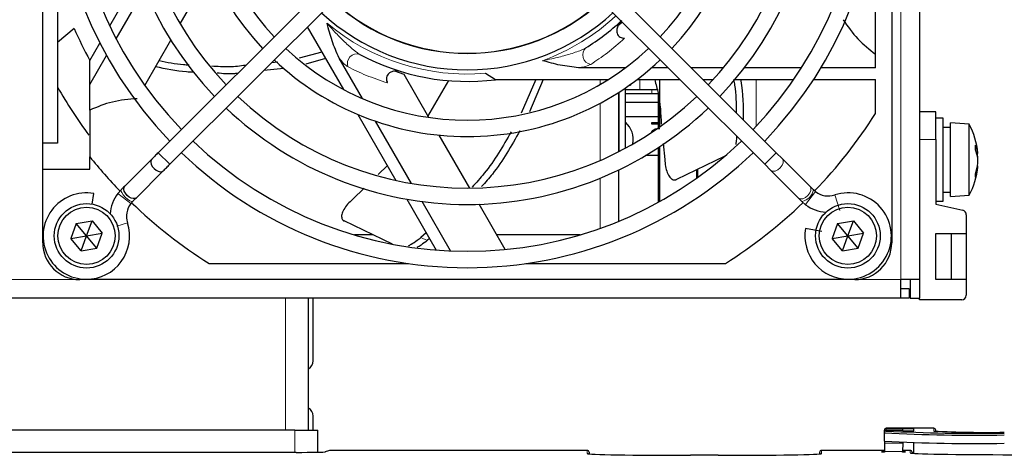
# Paper-space layout 'Blatt3' of a CAD drawing. Header units: millimetres. Extents: x 5 to 418, y 2 to 292.
# Tile 45 of 54: x 82 to 109, y 211 to 223. Entities that reach past the tile are written whole.
import ezdxf

# ---------------------------------------------------------------- set-up
doc = ezdxf.new("R2010")
doc.units = ezdxf.units.MM

psp = doc.layouts.new('Blatt3')

# ---------------------------------------------------------------- linework, layer by layer
at = {"color": 7, "linetype": 'Continuous', "lineweight": 18}
for p, q in [((105.9741, 215.9123), (105.9741, 238.9123)), ((97.8241, 221.2053), (97.8241, 221.3353)), ((98.8991, 221.3353), (98.8991, 221.0623)), ((102.0491, 221.3353), (102.0491, 220.0683)), ((98.3366, 219.3878), (98.3366, 220.9974)), ((99.2241, 221.0623), (99.2241, 220.9623)), ((97.8241, 219.1452), (97.8241, 220.6964)), ((106.9191, 219.7123), (106.4741, 219.7123)), ((86.1655, 219.0395), (85.8512, 219.3538)), ((102.2827, 219.0395), (102.597, 219.3538)), ((97.8241, 217.3027), (97.8241, 218.6625)), ((84.7568, 218.2465), (85.1098, 217.9767)), ((103.3902, 217.9453), (103.6598, 218.2981)), ((104.3191, 217.786), (104.1825, 218.2084)), ((84.7284, 217.3596), (85.0201, 217.4539)), ((92.9691, 217.0568), (93.1416, 216.9738)), ((83.7241, 215.9123), (80.2241, 215.9123)), ((105.9741, 215.9123), (104.7241, 215.9123)), ((89.2991, 211.8293), (89.2991, 215.4123)), ((89.5491, 211.2276), (89.5491, 211.8293)), ((105.5741, 211.8821), (105.5741, 211.865)), ((106.0289, 211.865), (105.5741, 211.865)), ((105.5741, 211.865), (105.5741, 211.8179)), ((105.5741, 211.8179), (105.5741, 211.8065)), ((106.8654, 211.8065), (106.8654, 211.8821)), ((106.9154, 211.833), (106.9154, 211.799)), ((90.5103, 211.2821), (90.3863, 211.2408)), ((97.4741, 211.1957), (97.4741, 211.2821)), ((103.8241, 211.2821), (103.8241, 211.1957)), ((106.0229, 211.4772), (105.5241, 211.4772)), ((106.2241, 211.2132), (106.2241, 211.2821)), ((106.0188, 211.2515), (105.5241, 211.2515))]:
    psp.add_line(p, q, dxfattribs=at)
at = {"color": 7, "linetype": 'Continuous', "lineweight": 25}
for p, q in [((106.4741, 238.9123), (106.4741, 215.9123)), ((82.7241, 219.6123), (82.7241, 237.9123)), ((105.7241, 237.9123), (105.7241, 216.9123)), ((92.9444, 226.447), (85.8512, 219.3538)), ((102.597, 219.3538), (95.5038, 226.447)), ((86.1655, 219.0395), (93.2587, 226.1327)), ((95.1895, 226.1327), (102.2827, 219.0395)), ((105.2866, 221.6603), (105.2866, 225.8236)), ((84.5387, 222.7909), (85.3353, 224.1706)), ((86.4491, 222.8455), (87.2775, 224.2804)), ((83.1241, 223.5673), (83.1241, 219.6123)), ((84.7128, 222.4424), (85.4865, 223.7826)), ((89.8904, 222.7643), (90.8689, 221.0696)), ((98.4265, 222.8956), (98.3061, 222.7936)), ((83.5729, 222.7249), (83.1241, 222.34)), ((83.9991, 221.8563), (84.2715, 222.3281)), ((85.4876, 221.1802), (86.1955, 222.4062)), ((83.9991, 221.2063), (84.4516, 221.9901)), ((90.2865, 222.0784), (89.673, 221.9162)), ((83.9991, 221.2063), (83.9991, 221.8563)), ((89.0937, 221.8092), (88.918, 221.792)), ((90.3836, 221.9101), (89.8491, 221.7601)), ((91.3875, 220.8213), (90.7516, 221.9227)), ((89.2513, 221.6418), (88.7092, 221.5832)), ((92.5109, 221.4798), (92.2651, 221.5679)), ((93.1848, 220.3125), (92.5109, 221.4798)), ((94.7228, 221.5084), (94.9887, 221.3353)), ((98.5138, 221.6603), (97.242, 221.6603)), ((99.6619, 221.6603), (99.2219, 221.6603)), ((101.1681, 221.6603), (100.2905, 221.6603)), ((103.2838, 221.6603), (101.7363, 221.6603)), ((105.2866, 221.6603), (103.8062, 221.6603)), ((83.9991, 220.5099), (83.9991, 221.2063)), ((93.7159, 221.3085), (93.1453, 220.3341)), ((94.9887, 221.3353), (98.0394, 221.3353)), ((96.0834, 221.3353), (95.6817, 220.4231)), ((96.2818, 221.3353), (95.9121, 220.4599)), ((98.6188, 221.1873), (98.6491, 221.1873)), ((98.6491, 221.2088), (98.6491, 221.1873)), ((98.8212, 221.3353), (99.9869, 221.3353)), ((99.4366, 221.3353), (99.4366, 220.0546)), ((100.6155, 221.3353), (100.8856, 221.3353)), ((101.4759, 221.3353), (103.0691, 221.3353)), ((103.6034, 221.3353), (105.2866, 221.3353)), ((105.2866, 220.4192), (105.2866, 221.3353)), ((98.3241, 220.9894), (98.3241, 219.3814)), ((98.5116, 219.4799), (98.5116, 221.113)), ((98.8991, 221.0623), (98.5116, 221.0623)), ((98.5116, 220.9623), (99.2241, 220.9623)), ((99.3991, 221.0623), (98.8991, 221.0623)), ((99.2241, 220.9623), (99.3997, 220.9623)), ((99.3991, 220.9414), (99.3991, 220.0282)), ((99.3991, 220.7123), (98.5116, 220.7123)), ((91.2597, 220.3926), (92.2919, 218.6048)), ((98.5116, 220.3373), (99.3991, 220.3373)), ((106.9191, 220.4623), (106.4741, 220.4623)), ((106.9191, 219.7123), (106.9191, 220.4623)), ((92.7147, 218.5226), (91.7415, 220.2081)), ((99.227, 220.1289), (99.227, 220.176)), ((99.227, 220.176), (99.3991, 220.176)), ((99.3991, 220.1289), (99.227, 220.1289)), ((107.1191, 220.2873), (106.9191, 220.2873)), ((107.1191, 218.2753), (107.1191, 220.2873)), ((107.8191, 220.1248), (107.3191, 220.1623)), ((107.3191, 218.3738), (107.3191, 220.1623)), ((107.8191, 218.4034), (107.8191, 220.1248)), ((94.2916, 218.3956), (93.4632, 219.8304)), ((107.3191, 220.0373), (107.1191, 220.0373)), ((83.1241, 219.6123), (82.7241, 219.6123)), ((82.7241, 218.9123), (82.7241, 219.6123)), ((99.5348, 219.6016), (99.5781, 219.1744)), ((106.9191, 219.7123), (106.9191, 217.9623)), ((99.3991, 219.2748), (99.0512, 219.2748)), ((99.3991, 219.489), (99.3953, 219.489)), ((99.3991, 219.4915), (99.3991, 219.2748)), ((99.3991, 219.2748), (99.3991, 218.011)), ((99.4366, 219.5162), (99.4366, 218.0318)), ((102.7617, 219.1891), (102.597, 219.3538)), ((108.0217, 219.3451), (108.0549, 219.3531)), ((108.0279, 219.3247), (108.0585, 219.3336)), ((83.9991, 218.9123), (83.9991, 219.2434)), ((85.6762, 219.1787), (84.9462, 218.4488)), ((92.0596, 219.0073), (91.8107, 218.7639)), ((101.1986, 219.2563), (99.8927, 218.6274)), ((102.2827, 219.0395), (102.4474, 218.8748)), ((103.5123, 218.4384), (102.7617, 219.1891)), ((108.046, 219.2516), (108.0549, 219.2505)), ((108.0562, 219.1834), (108.0585, 219.1835)), ((82.7241, 216.9123), (82.7241, 218.9123)), ((82.7241, 218.9123), (83.9991, 218.9123)), ((85.2605, 218.1345), (85.9905, 218.8644)), ((98.3241, 218.8853), (98.3241, 217.4949)), ((100.4366, 218.8893), (100.4366, 218.6619)), ((100.4741, 218.6887), (100.4741, 218.9074)), ((102.4474, 218.8748), (103.198, 218.1241)), ((108.0367, 218.9596), (108.0549, 218.9559)), ((108.0434, 218.9955), (108.0585, 218.9911)), ((84.0585, 217.9624), (84.1088, 218.2474)), ((84.8455, 218.3481), (84.7567, 218.2466)), ((84.7567, 218.2466), (84.7568, 218.2465)), ((91.4274, 218.3892), (91.1216, 218.0901)), ((99.3991, 218.3748), (99.4366, 218.3748)), ((103.6027, 218.3481), (103.5123, 218.4384)), ((103.6598, 218.2981), (103.6025, 218.3482)), ((107.1191, 218.2873), (107.3191, 218.2873)), ((107.1191, 218.0373), (107.1191, 218.2753)), ((107.3191, 218.1623), (107.3191, 218.3738)), ((107.8191, 218.1998), (107.8191, 218.4034)), ((85.1098, 217.9767), (85.1598, 218.0338)), ((92.5871, 218.0935), (93.3837, 216.7138)), ((93.7725, 216.6904), (92.9988, 218.0305)), ((95.253, 216.7303), (94.5452, 217.9563)), ((103.198, 218.1241), (103.2884, 218.0338)), ((103.2884, 218.0338), (103.2899, 218.0324)), ((103.2885, 218.0336), (103.3899, 217.9449)), ((103.3899, 217.9449), (103.3902, 217.9453)), ((106.9191, 218.0373), (107.1191, 218.0373)), ((106.9191, 217.9623), (107.6472, 217.7943)), ((107.3191, 218.1623), (107.8191, 218.1998)), ((107.7441, 217.6725), (107.7441, 217.1623)), ((83.6329, 217.4312), (83.4852, 217.0242)), ((83.6329, 217.4312), (84.0592, 217.5069)), ((83.9116, 217.0998), (83.6329, 217.4312)), ((83.9116, 217.0998), (84.0592, 217.5069)), ((84.0592, 217.5069), (84.3379, 217.1755)), ((92.1959, 216.8742), (90.89, 217.5031)), ((104.2579, 217.4312), (104.1102, 217.0242)), ((104.2579, 217.4312), (104.6842, 217.5069)), ((104.5366, 217.0998), (104.2579, 217.4312)), ((104.5366, 217.0998), (104.6842, 217.5069)), ((104.6842, 217.5069), (104.9629, 217.1755)), ((83.9116, 217.0998), (84.3379, 217.1755)), ((84.1903, 216.7685), (84.3379, 217.1755)), ((93.1118, 217.1847), (92.9691, 217.0568)), ((103.8263, 217.2199), (103.3891, 217.297)), ((104.5366, 217.0998), (104.9629, 217.1755)), ((104.8153, 216.7685), (104.9629, 217.1755)), ((106.9191, 215.9123), (106.9191, 217.1623)), ((106.9191, 217.1623), (107.7441, 217.1623)), ((107.3316, 217.1623), (107.3316, 215.9123)), ((107.7441, 217.1623), (107.7441, 215.9123)), ((83.4852, 217.0242), (83.9116, 217.0998)), ((83.764, 216.6928), (83.4852, 217.0242)), ((83.764, 216.6928), (83.9116, 217.0998)), ((84.1903, 216.7685), (83.9116, 217.0998)), ((91.6755, 217.1248), (91.1692, 217.1248)), ((93.2022, 217.0282), (93.1416, 216.9738)), ((97.279, 217.1248), (95.0252, 217.1248)), ((104.1102, 217.0242), (104.5366, 217.0998)), ((104.389, 216.6928), (104.1102, 217.0242)), ((104.389, 216.6928), (104.5366, 217.0998)), ((104.8153, 216.7685), (104.5366, 217.0998)), ((83.764, 216.6928), (84.1903, 216.7685)), ((104.389, 216.6928), (104.8153, 216.7685)), ((87.231, 216.3498), (92.6354, 216.3498)), ((95.8128, 216.3498), (101.2172, 216.3498)), ((104.7241, 215.9123), (83.7241, 215.9123)), ((106.4741, 215.9123), (105.9741, 215.9123)), ((105.9741, 215.4123), (105.9741, 215.9123)), ((106.2241, 215.9123), (106.2241, 215.4123)), ((106.4741, 215.9123), (106.4741, 215.4123)), ((107.7441, 215.9123), (106.9191, 215.9123)), ((107.7441, 215.9123), (107.7441, 215.4873)), ((106.1991, 215.6623), (105.9741, 215.6623)), ((106.1991, 215.6623), (106.1991, 215.4123)), ((105.9741, 215.4123), (57.9741, 215.4123)), ((89.9241, 211.8293), (89.9241, 215.4123)), ((90.0491, 213.7123), (90.0491, 215.4123)), ((106.1991, 215.4123), (105.9741, 215.4123)), ((106.2241, 215.4123), (106.4741, 215.4123)), ((106.4741, 215.3623), (106.4741, 215.4123)), ((107.6191, 215.3623), (106.4741, 215.3623)), ((90.0491, 211.8293), (90.0491, 212.2123)), ((89.5491, 211.8293), (73.2991, 211.8293)), ((89.5491, 211.8293), (90.1741, 211.8293)), ((90.1741, 211.232), (90.1741, 211.8293)), ((105.5241, 211.815), (105.5241, 211.8321)), ((105.5241, 211.7679), (105.5241, 211.815)), ((106.8654, 211.8821), (105.5741, 211.8821)), ((106.0289, 211.8179), (105.5741, 211.8179)), ((106.3241, 211.8697), (106.0289, 211.8697)), ((106.0289, 211.8697), (106.0289, 211.865)), ((106.0289, 211.8179), (106.0289, 211.8132)), ((106.0289, 211.8132), (106.3241, 211.8132)), ((106.3241, 211.8132), (106.3241, 211.8697)), ((106.916, 211.7989), (106.9154, 211.833)), ((105.5241, 211.7566), (105.5241, 211.7679)), ((105.5241, 211.5316), (105.5241, 211.7566)), ((90.4945, 211.2795), (90.3722, 211.2388)), ((97.4741, 211.2821), (90.5103, 211.2821)), ((105.5241, 211.2821), (103.8241, 211.2821)), ((105.5241, 211.5316), (105.5241, 211.4772)), ((105.5241, 211.4772), (105.5241, 211.2515)), ((106.0229, 211.4772), (106.0188, 211.2515)), ((106.2241, 211.2821), (106.0193, 211.2821)), ((106.3241, 211.2002), (106.3241, 211.4943)), ((89.5874, 211.2276), (73.2608, 211.2276)), ((97.5241, 211.2321), (97.5241, 211.1865)), ((101.0241, 211.1468), (100.2741, 211.1468)), ((103.7741, 211.1865), (103.7741, 211.2321)), ((105.5241, 211.2515), (105.5241, 211.232)), ((106.2741, 211.2321), (106.2741, 211.204))]:
    psp.add_line(p, q, dxfattribs=at)
at = {"color": 7, "linetype": 'Continuous', "lineweight": 25, "flags": 128}
for points in [[(98.812, 221.3283), (98.8198, 221.3314), (98.8286, 221.3353)], [(85.6762, 219.1787), (85.6558, 219.1458), (85.6505, 219.0902), (85.6629, 219.0397), (85.6923, 218.9825), (85.7382, 218.9264), (85.7943, 218.8806), (85.8515, 218.8512), (85.9019, 218.8388), (85.9575, 218.8441), (85.9905, 218.8644), (85.9905, 218.8644)], [(85.2605, 218.1345), (85.2276, 218.1141), (85.172, 218.1088), (85.1215, 218.1212), (85.0643, 218.1507), (85.0082, 218.1965), (84.9624, 218.2526), (84.933, 218.3098), (84.9206, 218.3603), (84.9259, 218.4159), (84.9462, 218.4488), (84.9462, 218.4488)], [(90.3724, 211.2388), (90.3765, 211.2398), (90.3863, 211.2408)]]:
    psp.add_lwpolyline(points, dxfattribs=at)
at = {"color": 7, "linetype": 'Continuous', "lineweight": 18, "flags": 128}
for points in [[(102.4474, 218.8748), (102.4507, 218.8717), (102.4997, 218.8507), (102.5648, 218.8573), (102.6359, 218.8905), (102.7022, 218.9452), (102.7536, 219.0131), (102.7824, 219.0839), (102.784, 219.1468), (102.7617, 219.1891)], [(84.8455, 218.3481), (84.8415, 218.3202), (84.8621, 218.2726), (84.9041, 218.2126), (84.961, 218.1493), (85.0243, 218.0923), (85.0844, 218.0504), (85.1319, 218.0298), (85.1598, 218.0337)], [(103.198, 218.1241), (103.2013, 218.121), (103.2504, 218.1), (103.3154, 218.1066), (103.3865, 218.1398), (103.4528, 218.1945), (103.5042, 218.2625), (103.533, 218.3333), (103.5347, 218.3961), (103.5123, 218.4384)], [(90.4945, 211.2795), (90.5006, 211.2811), (90.5103, 211.2821)]]:
    psp.add_lwpolyline(points, dxfattribs=at)
at = {"color": 7, "linetype": 'Continuous', "lineweight": 25}
for centre, radius in [((83.9116, 217.0998), 0.875), ((104.5366, 217.0998), 0.875), ((83.9116, 217.0998), 0.775), ((104.5366, 217.0998), 0.775)]:
    psp.add_circle(centre, radius, dxfattribs=at)
for centre, radius, start, end in [((94.2241, 227.4123), 11.176, 136.13948, 223.86052), ((94.2241, 227.4123), 11.176, 316.13948, 43.86052), ((94.2241, 227.4123), 10.7315, 136.18668, 223.81332), ((94.2241, 227.4123), 10.7315, 316.18668, 43.81332), ((94.2241, 227.4123), 9.4615, 136.346, 223.654), ((94.2241, 227.4123), 9.4615, 316.346, 43.654), ((94.2241, 227.4123), 9.017, 136.41236, 223.58764), ((94.2241, 227.4123), 9.017, 316.41236, 43.58764), ((94.2241, 227.4123), 7.62, 136.67136, 223.32864), ((94.2241, 227.4123), 7.62, 316.67136, 43.32864), ((94.2241, 227.4123), 7.1755, 136.77493, 223.22507), ((94.2241, 227.4123), 7.1755, 316.77493, 43.22507), ((94.2241, 227.4123), 5.3657, 227.37388, 312.62612), ((94.2241, 227.4123), 5.3605, 227.37622, 312.62378), ((94.2241, 227.4123), 5.8102, 227.19218, 270), ((94.2241, 227.4123), 5.8102, 270, 312.80782), ((94.2241, 227.4123), 6.125, 301.66505, 312.92053), ((94.2241, 227.4123), 11.637, 203.75354, 208.5187), ((94.2241, 227.4123), 7.1755, 226.77493, 313.22507), ((94.2241, 227.4123), 6.125, 241.66505, 277.17116), ((94.2241, 227.4123), 7.62, 226.67136, 270), ((94.2241, 227.4123), 7.62, 270, 313.32864), ((94.2241, 227.4123), 12.75, 209.47293, 216.5025), ((94.2241, 227.4123), 9.017, 226.41236, 313.58764), ((94.2241, 227.4123), 9.4615, 226.346, 270), ((94.2241, 227.4123), 9.4615, 270, 313.654), ((94.2241, 227.4123), 13.0875, 315.97749, 327.70111), ((98.0991, 219.7123), 0.625, 348.87389, 48.70013), ((106.0659, 219.1623), 2, 5.27075, 28.76707), ((94.2241, 227.4123), 10.7315, 226.18668, 313.81332), ((107.3697, 219.2469), 0.6933, 8.80561, 26.59174), ((106.7036, 219.4952), 1.2876, 357.23658, 2.76342), ((94.2241, 227.4123), 11.176, 226.13948, 270), ((94.2241, 227.4123), 11.176, 270, 313.86052), ((107.0869, 219.0542), 0.9791, 8.64383, 22.76778), ((106.6947, 219.0933), 1.3692, 6.59409, 9.92468), ((107.9009, 219.3145), 0.1587, 6.92956, 14.07847), ((94.2241, 227.4123), 13.0875, 218.62209, 224.02275), ((106.6258, 219.2427), 1.4389, 341.41183, 353.27672), ((106.1737, 219.1156), 1.886, 2.06487, 4.10224), ((106.5271, 219.0796), 1.5326, 2.30112, 4.55618), ((106.1737, 219.2091), 1.886, 355.89776, 357.93513), ((106.0659, 219.1623), 2, 331.23293, 354.72925), ((106.9054, 219.0924), 1.1575, 339.50922, 353.22921), ((107.2076, 218.7356), 0.7836, 356.45757, 3.54243), ((107.5474, 219.0257), 0.5122, 352.16688, 356.12288), ((83.9053, 217.0936), 1.1716, 80, 270), ((85.5639, 217.6297), 1.016, 142.6142, 176.14475), ((104.0068, 218.7522), 0.5715, 232.6142, 287.91104), ((104.5428, 217.0936), 1.1716, 270, 107.91104), ((85.5639, 217.6297), 0.5715, 142.6142, 197.91104), ((94.2241, 227.4123), 13.0875, 225.93842, 237.70111), ((94.2241, 227.4123), 13.0875, 302.29889, 314.03176), ((104.0068, 218.7522), 1.016, 232.6142, 266.14475), ((107.6191, 217.6725), 0.125, 0, 77), ((83.9053, 217.0936), 1.1716, 270, 17.91104), ((104.5428, 217.0936), 1.1716, 170, 270), ((83.7241, 216.9123), 1, 180, 270), ((104.7241, 216.9123), 1, 270, 0), ((107.6191, 215.4873), 0.125, 270, 360), ((89.7991, 213.7123), 0.25, 300, 0), ((89.7991, 212.2123), 0.25, 0, 60), ((105.5741, 211.8321), 0.05, 89.99564, 179.99564), ((105.5741, 211.7679), 0.05, 89.99564, 179.99564), ((108.0072, 259.5143), 47.7697, 267.08044, 270.91987), ((106.8654, 211.8321), 0.05, 1.00446, 90.00426), ((108.2971, 239.1402), 27.3711, 267.00167, 270.99863), ((107.9285, 256.3854), 44.6936, 266.91618, 271.08413), ((90.5103, 211.2321), 0.05, 90, 108.42098), ((97.4741, 211.2321), 0.05, 0.00436, 90.00436), ((103.8241, 211.2321), 0.05, 89.99564, 179.99564), ((107.9285, 256.1604), 44.6936, 266.91618, 271.08413), ((106.2241, 211.2321), 0.05, 0.00436, 90.00436)]:
    psp.add_arc(centre, radius, start, end, dxfattribs=at)
at = {"color": 7, "linetype": 'Continuous', "lineweight": 18}
for centre, radius, start, end in [((94.2241, 227.4123), 5.925, 290.14622, 312.8503), ((94.2241, 227.4123), 5.925, 230.14622, 274.82871), ((91.2341, 221.7767), 0.2582, 71.26701, 201.3008), ((97.6097, 222.0051), 0.2582, 131.26701, 261.3008), ((103.2182, 218.4162), 0.3904, 280.57886, 349.94787), ((105.5741, 211.815), 0.05, 89.99564, 179.99564), ((105.5741, 211.7565), 0.05, 89.99564, 179.99564), ((106.8654, 211.7565), 0.05, 64.09152, 90.00021), ((97.4741, 211.1457), 0.05, 60.54668, 90.00027), ((103.8241, 211.1457), 0.05, 89.99973, 119.45332), ((106.2241, 211.1631), 0.05, 60.54668, 90.00027)]:
    psp.add_arc(centre, radius, start, end, dxfattribs=at)
at = {"color": 7, "linetype": 'Continuous', "lineweight": 25}
for centre, major_axis, ratio, start_param, end_param in [((106.0158, 211.1151), (0.0131, 0.75), 0.0003045, 5.9267904, 6.2657373), ((106.011, 210.792), (0.0131, 0.75), 0.0003045, 0.3307664, 0.4188843), ((89.5874, 211.2415), (0.8, 0), 0.0174551, 4.712389, 6.2308254), ((100.2741, 211.1957), (2.8, 0), 0.0174551, 3.1415927, 4.712389), ((101.0241, 211.1957), (2.8, 0), 0.0174551, 4.712389, 6.2831853), ((105.7741, 211.2415), (0.325, 0), 0.0174551, 2.4484327, 3.8347526), ((106.0306, 211.9367), (0.0131, 0.75), 0.0003045, 3.490999, 3.560477), ((105.7741, 211.2415), (0.325, 0), 0.0174551, 5.5636059, 7.002128), ((109.0241, 211.2132), (2.8, 0), 0.0174551, 3.1415927, 4.712389)]:
    psp.add_ellipse(centre, major_axis=major_axis, ratio=ratio, start_param=start_param, end_param=end_param, dxfattribs=at)
for points, knots in [([(90.7516, 221.9227), (90.6834, 222.0769), (90.5496, 222.3796), (90.4705, 222.7035), (90.4277, 222.8619), (90.4272, 222.8638)], [0, 0, 0, 0, 0.5062618, 0.9940294, 1, 1, 1, 1]), ([(98.4105, 222.9413), (98.3742, 222.9008), (98.3132, 222.8326), (98.2741, 222.7183), (98.2716, 222.6303), (98.2941, 222.5597), (98.3358, 222.5072), (98.3921, 222.4736), (98.4433, 222.4609), (98.4747, 222.4599), (98.4846, 222.4596)], [0, 0, 0, 0, 0.2506265, 0.4208346, 0.5496851, 0.6539629, 0.7586856, 0.8538633, 0.9541333, 1, 1, 1, 1]), ([(104.4065, 222.9624), (104.5334, 222.7799), (104.79, 222.4112), (105.1199, 222.1563), (105.2866, 222.0275)], [0, 0, 0, 0, 0.4948242, 1, 1, 1, 1]), ([(86.8129, 221.5374), (86.7482, 221.5392), (86.3996, 221.5488), (86.0576, 221.6239), (85.7791, 221.6851)], [0, 0, 0, 0, 0.1854907, 1, 1, 1, 1]), ([(86.6878, 221.7289), (86.6382, 221.7306), (86.3635, 221.7399), (86.094, 221.7993), (85.8732, 221.848)], [0, 0, 0, 0, 0.1803096, 1, 1, 1, 1]), ([(88.2212, 221.7237), (88.0731, 221.7041), (87.7672, 221.6635), (87.4596, 221.6885), (87.3009, 221.7015)], [0, 0, 0, 0, 0.484168, 1, 1, 1, 1]), ([(97.242, 221.6603), (97.0744, 221.6783), (96.7453, 221.7138), (96.4253, 221.8072), (96.2667, 221.8494), (96.2648, 221.8499)], [0, 0, 0, 0, 0.5062618, 0.9940294, 1, 1, 1, 1]), ([(88.0044, 221.5069), (87.968, 221.5025), (87.7845, 221.4799), (87.5995, 221.498), (87.4512, 221.5125)], [0, 0, 0, 0, 0.1978848, 1, 1, 1, 1]), ([(92.4453, 221.5513), (92.392, 221.5625), (92.3025, 221.5813), (92.1839, 221.5579), (92.1064, 221.516), (92.0566, 221.4613), (92.032, 221.399), (92.031, 221.3334), (92.0456, 221.2827), (92.0605, 221.255), (92.0651, 221.2463)], [0, 0, 0, 0, 0.2506265, 0.4208346, 0.5496851, 0.6539629, 0.7586856, 0.8538633, 0.9541333, 1, 1, 1, 1]), ([(99.3021, 221.3353), (99.3365, 221.2124), (99.4471, 220.818), (99.4676, 220.4077), (99.4818, 220.1253)], [0, 0, 0, 0, 0.3116197, 1, 1, 1, 1]), ([(101.441, 221.3353), (101.4507, 221.2847), (101.5074, 220.9901), (101.5095, 220.689), (101.5112, 220.4395)], [0, 0, 0, 0, 0.17156379, 1, 1, 1, 1]), ([(101.6307, 221.3353), (101.6327, 221.3247), (101.7, 220.9691), (101.6994, 220.6051), (101.6989, 220.2519)], [0, 0, 0, 0, 0.029624, 1, 1, 1, 1]), ([(85.2791, 220.8191), (85.0519, 220.7996), (84.5924, 220.7601), (84.1983, 220.5939), (83.9991, 220.5099)], [0, 0, 0, 0, 0.4945619, 1, 1, 1, 1]), ([(83.9991, 220.5099), (83.9991, 220.3976), (83.9991, 220.039), (83.9991, 219.618), (83.9991, 219.3116), (83.9991, 219.2434)], [0, 0, 0, 0, 0.2618871, 0.8357728, 1, 1, 1, 1]), ([(95.4143, 219.9204), (95.1898, 219.5322), (94.8805, 218.9973), (94.4665, 218.5415), (94.353, 218.4165)], [0, 0, 0, 0, 0.72580333, 1, 1, 1, 1]), ([(95.6472, 219.9455), (95.4202, 219.54), (95.1206, 219.0048), (94.7133, 218.5496), (94.6145, 218.4392)], [0, 0, 0, 0, 0.7575678, 1, 1, 1, 1]), ([(99.2233, 219.9171), (99.2263, 219.9264), (99.2327, 219.9464), (99.2646, 219.976), (99.3116, 220.0014), (99.3772, 220.0106), (99.4209, 220.0116), (99.4448, 220.0122)], [0, 0, 0, 0, 0.1114333, 0.2397311, 0.4912642, 0.7216056, 1, 1, 1, 1]), ([(101.5063, 219.5741), (101.5111, 219.6004), (101.5225, 219.6628), (101.5274, 219.7445), (101.5303, 219.7918)], [0, 0, 0, 0, 0.4217535, 1, 1, 1, 1]), ([(85.8512, 219.3538), (85.8199, 219.3225), (85.7564, 219.2589), (85.7032, 219.2057), (85.6762, 219.1787)], [0, 0, 0, 0, 0.4927373, 1, 1, 1, 1]), ([(85.9905, 218.8644), (86.0175, 218.8914), (86.0707, 218.9446), (86.1342, 219.0082), (86.1655, 219.0395)], [0, 0, 0, 0, 0.5072627, 1, 1, 1, 1]), ([(99.5781, 219.1744), (99.5821, 219.1097), (99.5899, 218.9804), (99.6401, 218.8084), (99.7113, 218.6792), (99.7947, 218.6139), (99.8572, 218.6119), (99.8876, 218.6252), (99.8927, 218.6274)], [0, 0, 0, 0, 0.20171494, 0.4033333, 0.60627586, 0.80127878, 0.9668537, 1, 1, 1, 1]), ([(84.9462, 218.4488), (84.9304, 218.4329), (84.8994, 218.4019), (84.8632, 218.3657), (84.8455, 218.3481)], [0, 0, 0, 0, 0.512028, 1, 1, 1, 1]), ([(85.1598, 218.0338), (85.1775, 218.0514), (85.2137, 218.0876), (85.2447, 218.1186), (85.2605, 218.1345)], [0, 0, 0, 0, 0.487972, 1, 1, 1, 1]), ([(91.1216, 218.0901), (91.0735, 218.0467), (90.9773, 217.9599), (90.874, 217.8135), (90.8175, 217.6772), (90.8184, 217.5713), (90.8558, 217.5212), (90.8852, 217.5057), (90.89, 217.5031)], [0, 0, 0, 0, 0.2017149, 0.4033333, 0.6062759, 0.8012788, 0.9668537, 1, 1, 1, 1]), ([(92.6323, 216.8296), (92.6572, 216.8432), (92.7285, 216.882), (92.8486, 216.9639), (92.9361, 217.0314), (92.9691, 217.0568)], [0, 0, 0, 0, 0.2510253, 0.7174677, 1, 1, 1, 1]), ([(93.1416, 216.9738), (93.0846, 216.93), (92.9887, 216.8564), (92.9014, 216.8035), (92.866, 216.7821)], [0, 0, 0, 0, 0.5946184, 1, 1, 1, 1])]:
    psp.add_open_spline(points, degree=3, knots=knots, dxfattribs=at)
at = {"color": 7, "linetype": 'Continuous', "lineweight": 18}
for points, knots in [([(90.4272, 222.8638), (90.4841, 222.7992), (90.5835, 222.6863), (90.731, 222.5304), (90.8642, 222.3963), (90.9766, 222.2899), (91.0662, 222.2099), (91.132, 222.1539), (91.1962, 222.1025), (91.2475, 222.0648), (91.2879, 222.0378), (91.3073, 222.0267), (91.317, 222.0212)], [0, 0, 0, 0, 0.2053754, 0.3586267, 0.5122286, 0.6579627, 0.73124, 0.8047059, 0.8703881, 0.9365348, 0.9681363, 1, 1, 1, 1]), ([(98.4846, 222.4596), (98.3278, 222.3214), (98.0124, 222.0433), (97.7185, 221.8481), (97.5707, 221.7499)], [0, 0, 0, 0, 0.4971783, 1, 1, 1, 1]), ([(96.2648, 221.8499), (96.3492, 221.8669), (96.5598, 221.9093), (96.8869, 221.9914), (97.1752, 222.082), (97.3581, 222.1542), (97.4195, 222.1881), (97.4394, 222.1992)], [0, 0, 0, 0, 0.2055025, 0.5124516, 0.8047893, 0.9365689, 1, 1, 1, 1]), ([(90.9936, 221.6829), (90.9739, 221.6955), (90.9186, 221.731), (90.8344, 221.8204), (90.7732, 221.896), (90.7516, 221.9227)], [0, 0, 0, 0, 0.26304237, 0.73990301, 1, 1, 1, 1]), ([(92.0651, 221.2463), (91.867, 221.313), (91.4685, 221.447), (91.1525, 221.604), (90.9936, 221.6829)], [0, 0, 0, 0, 0.4971783, 1, 1, 1, 1]), ([(97.5707, 221.7499), (97.5499, 221.7392), (97.4915, 221.7091), (97.372, 221.6808), (97.2759, 221.6656), (97.242, 221.6603)], [0, 0, 0, 0, 0.2630424, 0.739903, 1, 1, 1, 1])]:
    psp.add_open_spline(points, degree=3, knots=knots, dxfattribs=at)

doc.saveas('drawing.dxf')
